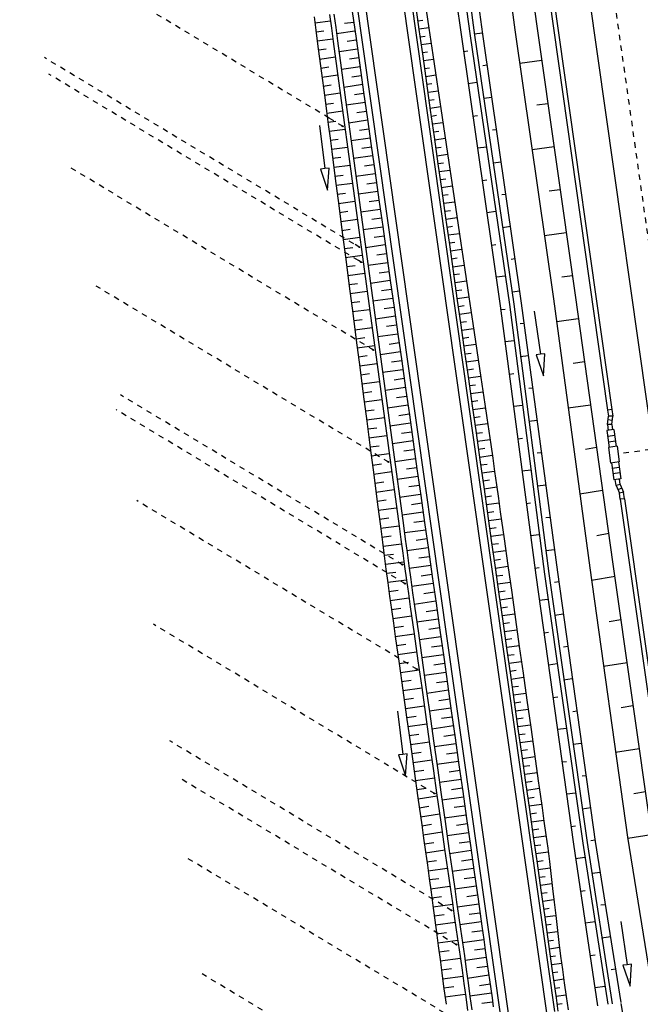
# Model space of a CAD drawing. Extents: x 446224 to 446791, y 446199 to 447379.
# Tile 11 of 113: x 446438 to 446495, y 446425 to 446515. Entities that reach past the tile are written whole.
import ezdxf

# ---------------------------------------------------------------- set-up
doc = ezdxf.new("R2010")
doc.units = 0
doc.header["$LTSCALE"] = 2
doc.header["$MEASUREMENT"] = 0
for name, pattern in [('ACAD_ISO03W100', [0.5, 0.25, -0.25]), ('ACAD_ISO10W100W', [0.5, 0.25, -0.25]), ('AUSGEZOGEN', [0]), ('STRICHLINIEX2', [0.5, 0.25, -0.25])]:
    doc.linetypes.add(name, pattern=pattern)
for name, color, linetype in [('DB-Anschluss_Dränageleitungen', 15, 'CONTINUOUS'), ('DB-Bahnachse', 7, 'CONTINUOUS'), ('DB-Böschungen', 15, 'CONTINUOUS'), ('DB-Gleisachse', 7, 'CONTINUOUS'), ('DB-GRABEN', 15, 'AUSGEZOGEN'), ('DB-Kabelanlagen', 15, 'CONTINUOUS'), ('DB-Vorhandene_Dränageleitungen', 15, 'CONTINUOUS'), ('DB-Weg', 15, 'CONTINUOUS'), ('DB-Wegboeschungen', 15, 'CONTINUOUS')]:
    doc.layers.add(name, color=color, linetype=linetype)

msp = doc.modelspace()

# ---------------------------------------------------------------- linework, layer by layer
at = {"layer": 'DB-Anschluss_Dränageleitungen', "linetype": 'ACAD_ISO03W100'}
for p, q in [((446467.442, 446505.66), (446466.142, 446506.443)), ((446468.955, 446494.544), (446468.417, 446494.868)), ((446469.144, 446493.153), (446468.839, 446493.337))]:
    msp.add_line(p, q, dxfattribs=at)
at = {"layer": 'DB-Anschluss_Dränageleitungen', "linetype": 'Continuous'}
for centre in [(446467.378, 446505.699), (446468.89, 446494.583), (446469.08, 446493.192), (446470.178, 446485.119), (446471.581, 446474.806), (446472.864, 446465.369), (446473.105, 446463.621), (446474.221, 446455.734), (446475.84, 446444.301), (446477.381, 446433.549), (446477.84, 446430.398)]:
    msp.add_ellipse(centre, major_axis=(-0.0643, 0.0387), ratio=0.5, start_param=3.141593, end_param=9.424778, dxfattribs=at)
at = {"layer": 'DB-Bahnachse', "linetype": 'ACAD_ISO10W100W'}
msp.add_line((446489.602, 446536.886), (446503.355, 446439.856), dxfattribs=at)
at = {"layer": 'DB-Böschungen', "linetype": 'Continuous'}
for p, q in [((446479.906, 446539.348), (446483.229, 446514.569)), ((446481.732, 446539.643), (446485.254, 446514.892)), ((446483.229, 446514.569), (446486.801, 446489.825)), ((446485.254, 446514.892), (446488.776, 446490.14)), ((446485.729, 446511.727), (446483.698, 446511.454)), ((446486.261, 446507.762), (446485.27, 446507.629)), ((446486.843, 446503.804), (446484.811, 446503.532)), ((446487.374, 446499.84), (446486.383, 446499.707)), ((446487.956, 446495.882), (446485.973, 446495.616)), ((446488.537, 446491.924), (446487.546, 446491.791)), ((446488.776, 446490.14), (446492.249, 446465.382)), ((446486.801, 446489.825), (446490.124, 446465.047)), ((446489.069, 446487.96), (446487.087, 446487.694)), ((446489.65, 446484.002), (446488.609, 446483.862)), ((446490.182, 446480.037), (446488.15, 446479.765)), ((446490.757, 446476.129), (446489.723, 446475.94)), ((446491.288, 446472.165), (446489.214, 446471.836)), ((446491.87, 446468.207), (446490.786, 446468.011)), ((446490.124, 446465.047), (446493.597, 446440.288)), ((446492.249, 446465.382), (446495.771, 446440.631)), ((446492.451, 446464.249), (446490.277, 446463.907)), ((446492.983, 446460.284), (446491.899, 446460.089)), ((446493.564, 446456.327), (446491.39, 446455.984)), ((446494.096, 446452.362), (446493.013, 446452.166)), ((446494.677, 446448.404), (446492.504, 446448.062)), ((446495.259, 446444.446), (446494.175, 446444.251)), ((446493.597, 446440.288), (446495.978, 446425.47)), ((446495.791, 446440.482), (446493.617, 446440.14))]:
    msp.add_line(p, q, dxfattribs=at)
at = {"layer": 'DB-Gleisachse', "linetype": 'Continuous'}
msp.add_line((446488.805, 446526.477), (446502.986, 446426.428), dxfattribs=at)
at = {"layer": 'DB-GRABEN', "linetype": 'Continuous'}
for p, q in [((446477.084, 446522.775), (446478.323, 446513.911)), ((446477.926, 446522.888), (446479.116, 446514.018)), ((446478.323, 446522.941), (446479.513, 446514.071)), ((446479.066, 446523.041), (446480.256, 446514.171)), ((446478.323, 446513.911), (446481.895, 446489.167)), ((446479.116, 446514.018), (446482.737, 446489.28)), ((446480.243, 446514.27), (446479.499, 446514.17)), ((446479.513, 446514.071), (446483.134, 446489.333)), ((446480.256, 446514.171), (446483.827, 446489.426)), ((446478.503, 446512.573), (446478.899, 446512.627)), ((446480.691, 446511.303), (446480.295, 446511.25)), ((446479.744, 446509.713), (446478.951, 446509.607)), ((446481.09, 446508.33), (446480.396, 446508.237)), ((446479.35, 446506.633), (446479.796, 446506.693)), ((446481.538, 446505.363), (446481.191, 446505.316)), ((446480.641, 446503.78), (446479.798, 446503.667)), ((446481.987, 446502.396), (446481.243, 446502.297)), ((446480.247, 446500.7), (446480.643, 446500.753)), ((446482.385, 446499.423), (446482.039, 446499.376)), ((446481.488, 446497.839), (446480.646, 446497.726)), ((446482.834, 446496.456), (446482.091, 446496.356)), ((446481.094, 446494.76), (446481.49, 446494.813)), ((446483.233, 446493.483), (446482.886, 446493.436)), ((446482.335, 446491.899), (446481.542, 446491.793)), ((446483.681, 446490.516), (446482.987, 446490.423)), ((446481.895, 446489.167), (446485.169, 446464.382)), ((446482.737, 446489.28), (446485.962, 446464.488)), ((446483.134, 446489.333), (446486.358, 446464.541)), ((446483.827, 446489.426), (446487.151, 446464.648)), ((446481.941, 446488.82), (446482.338, 446488.873)), ((446485.021, 446488.668), (446485.583, 446484.707)), ((446484.08, 446487.543), (446483.733, 446487.496)), ((446483.183, 446485.959), (446482.34, 446485.846)), ((446484.479, 446484.569), (446483.735, 446484.47)), ((446485.583, 446484.707), (446485.187, 446484.651)), ((446485.187, 446484.651), (446485.864, 446482.727)), ((446485.979, 446484.763), (446485.583, 446484.707)), ((446485.864, 446482.727), (446485.979, 446484.763)), ((446482.739, 446482.873), (446483.135, 446482.926)), ((446484.878, 446481.596), (446484.531, 446481.549)), ((446483.931, 446480.006), (446483.138, 446479.9)), ((446485.277, 446478.623), (446484.533, 446478.523)), ((446483.537, 446476.926), (446483.933, 446476.979)), ((446485.675, 446475.649), (446485.279, 446475.596)), ((446484.728, 446474.059), (446483.886, 446473.946)), ((446486.074, 446472.676), (446485.331, 446472.576)), ((446484.285, 446470.973), (446484.681, 446471.026)), ((446486.473, 446469.702), (446486.077, 446469.649)), ((446485.476, 446468.106), (446484.684, 446467.999)), ((446486.872, 446466.729), (446486.079, 446466.623)), ((446485.082, 446465.026), (446485.479, 446465.079)), ((446487.151, 446464.648), (446490.623, 446439.89)), ((446485.169, 446464.382), (446488.641, 446439.624)), ((446485.962, 446464.488), (446489.484, 446439.737)), ((446486.358, 446464.541), (446489.88, 446439.79)), ((446487.271, 446463.756), (446486.874, 446463.703)), ((446486.274, 446462.159), (446485.481, 446462.053)), ((446487.67, 446460.782), (446486.926, 446460.683)), ((446485.93, 446459.086), (446486.326, 446459.139)), ((446488.118, 446457.816), (446487.722, 446457.763)), ((446487.121, 446456.219), (446486.328, 446456.113)), ((446488.517, 446454.842), (446487.724, 446454.736)), ((446486.727, 446453.139), (446487.173, 446453.199)), ((446488.965, 446451.876), (446488.569, 446451.822)), ((446487.969, 446450.279), (446487.176, 446450.173)), ((446489.363, 446448.903), (446488.571, 446448.796)), ((446487.575, 446447.199), (446487.971, 446447.252)), ((446489.763, 446445.929), (446489.416, 446445.882)), ((446488.816, 446444.339), (446488.023, 446444.232)), ((446490.211, 446442.962), (446489.418, 446442.856)), ((446488.422, 446441.259), (446488.818, 446441.312)), ((446488.641, 446439.624), (446490.851, 446424.77)), ((446489.484, 446439.737), (446491.8, 446424.9)), ((446489.88, 446439.79), (446492.196, 446424.954)), ((446490.61, 446439.989), (446490.214, 446439.936)), ((446490.623, 446439.89), (446492.992, 446425.062)), ((446489.663, 446438.399), (446488.821, 446438.286)), ((446491.108, 446437.029), (446490.315, 446436.922)), ((446489.269, 446435.319), (446489.715, 446435.379)), ((446491.557, 446434.062), (446491.16, 446434.009)), ((446490.61, 446432.472), (446489.717, 446432.352)), ((446493.001, 446432.502), (446493.563, 446428.542)), ((446492.054, 446431.102), (446491.212, 446430.989)), ((446490.166, 446429.386), (446490.612, 446429.445)), ((446493.563, 446428.542), (446493.167, 446428.485)), ((446493.167, 446428.485), (446493.844, 446426.561)), ((446493.959, 446428.598), (446493.563, 446428.542)), ((446493.844, 446426.561), (446493.959, 446428.598)), ((446492.503, 446428.135), (446492.106, 446428.082)), ((446491.506, 446426.538), (446490.614, 446426.419)), ((446499.282, 446385.534), (446493.03, 446424.985))]:
    msp.add_line(p, q, dxfattribs=at)
at = {"layer": 'DB-Kabelanlagen', "linetype": 'Continuous'}
for p, q in [((446485.191, 446525.965), (446491.767, 446479.573)), ((446485.587, 446526.021), (446492.163, 446479.63)), ((446492.158, 446479.629), (446491.762, 446479.573)), ((446491.762, 446479.573), (446491.84, 446479.021)), ((446492.158, 446479.629), (446492.243, 446479.026)), ((446491.747, 446478.254), (446491.84, 446479.021)), ((446492.15, 446478.258), (446491.747, 446478.254)), ((446491.747, 446478.254), (446491.825, 446477.703)), ((446492.194, 446478.616), (446491.797, 446478.664)), ((446492.243, 446479.026), (446491.84, 446479.021)), ((446492.15, 446478.258), (446492.243, 446479.026)), ((446492.15, 446478.258), (446492.221, 446477.759)), ((446492.345, 446477.777), (446491.701, 446477.686)), ((446491.701, 446477.686), (446491.92, 446476.141)), ((446492.345, 446477.777), (446492.564, 446476.232)), ((446492.423, 446477.222), (446491.78, 446477.131)), ((446492.494, 446476.727), (446491.85, 446476.636)), ((446492.638, 446476.243), (446491.846, 446476.13)), ((446491.846, 446476.13), (446492.05, 446474.695)), ((446492.638, 446476.243), (446492.842, 446474.807)), ((446492.842, 446474.807), (446492.05, 446474.695)), ((446492.124, 446474.705), (446492.343, 446473.161)), ((446492.767, 446474.797), (446492.986, 446473.252)), ((446492.838, 446474.302), (446492.194, 446474.21)), ((446492.908, 446473.807), (446492.264, 446473.715)), ((446492.986, 446473.252), (446492.343, 446473.161)), ((446492.545, 446472.627), (446492.467, 446473.178)), ((446492.934, 446472.735), (446492.863, 446473.235)), ((446492.934, 446472.735), (446492.545, 446472.627)), ((446492.545, 446472.627), (446492.848, 446471.916)), ((446493.075, 446472.404), (446492.707, 446472.247)), ((446493.236, 446472.024), (446492.848, 446471.916)), ((446492.926, 446471.366), (446492.848, 446471.916)), ((446492.934, 446472.735), (446493.236, 446472.024)), ((446493.322, 446471.422), (446493.236, 446472.024)), ((446493.321, 446471.422), (446492.925, 446471.366)), ((446492.93, 446471.367), (446499.372, 446425.916)), ((446493.326, 446471.423), (446499.768, 446425.972))]:
    msp.add_line(p, q, dxfattribs=at)
at = {"layer": 'DB-Kabelanlagen', "linetype": 'STRICHLINIEX2'}
msp.add_line((446503.635, 446477.07), (446492.729, 446475.524), dxfattribs=at)
at = {"layer": 'DB-Vorhandene_Dränageleitungen', "linetype": 'ACAD_ISO03W100'}
for p, q in [((446466.142, 446506.443), (446437.666, 446523.586)), ((446468.417, 446494.868), (446439.941, 446512.011)), ((446468.839, 446493.337), (446440.363, 446510.48)), ((446470.242, 446485.08), (446442.049, 446502.053)), ((446471.646, 446474.767), (446444.698, 446490.99)), ((446472.929, 446465.331), (446446.935, 446480.979)), ((446473.169, 446463.583), (446446.531, 446479.619)), ((446474.285, 446455.695), (446448.432, 446471.259)), ((446475.904, 446444.263), (446449.974, 446459.873)), ((446477.446, 446433.511), (446451.472, 446449.147)), ((446477.904, 446430.359), (446452.597, 446445.594)), ((446478.455, 446423.079), (446452.97, 446438.421)), ((446465.151, 446421.264), (446454.468, 446427.695))]:
    msp.add_line(p, q, dxfattribs=at)
at = {"layer": 'DB-Weg', "linetype": 'Continuous'}
for p, q in [((446453.485, 446624.242), (446481.933, 446423.553)), ((446454.222, 446624.388), (446482.676, 446423.655)), ((446467.4, 446561.701), (446486.887, 446424.229)), ((446466.675, 446561.472), (446486.144, 446424.128))]:
    msp.add_line(p, q, dxfattribs=at)
at = {"layer": 'DB-Wegboeschungen', "linetype": 'Continuous'}
for p, q in [((446474.951, 446517.202), (446475.318, 446514.729)), ((446474.43, 446514.603), (446474.079, 446517.078)), ((446464.755, 446515.757), (446464.918, 446514.517)), ((446464.829, 446515.198), (446466.267, 446515.391)), ((446466.19, 446515.96), (446466.357, 446514.721)), ((446466.586, 446516.016), (446466.753, 446514.778)), ((446468.264, 446516.254), (446468.615, 446513.779)), ((446474.313, 446515.387), (446474.757, 446515.45)), ((446464.918, 446514.517), (446465.082, 446513.278)), ((446464.938, 446514.368), (446465.658, 446514.465)), ((446466.357, 446514.721), (446466.525, 446513.483)), ((446466.753, 446514.778), (446466.921, 446513.539)), ((446468.406, 446515.25), (446467.564, 446515.132)), ((446474.416, 446514.657), (446475.31, 446514.784)), ((446474.781, 446512.128), (446474.43, 446514.603)), ((446475.318, 446514.729), (446475.685, 446512.256)), ((446465.047, 446513.538), (446466.491, 446513.732)), ((446468.522, 446514.434), (446466.833, 446514.191)), ((446468.638, 446513.611), (446467.791, 446513.493)), ((446468.615, 446513.779), (446468.965, 446511.304)), ((446474.52, 446513.927), (446474.969, 446513.991)), ((446465.082, 446513.278), (446465.408, 446510.799)), ((446465.157, 446512.708), (446465.88, 446512.805)), ((446466.525, 446513.483), (446466.86, 446511.005)), ((446466.921, 446513.539), (446467.256, 446511.061)), ((446468.754, 446512.795), (446467.054, 446512.551)), ((446474.623, 446513.198), (446475.526, 446513.326)), ((446465.266, 446511.878), (446466.715, 446512.073)), ((446468.871, 446511.972), (446468.018, 446511.853)), ((446474.726, 446512.468), (446475.181, 446512.533)), ((446475.132, 446509.653), (446474.781, 446512.128)), ((446474.83, 446511.738), (446475.743, 446511.868)), ((446475.685, 446512.256), (446476.053, 446509.783)), ((446465.375, 446511.048), (446466.102, 446511.146)), ((446466.86, 446511.005), (446467.195, 446508.528)), ((446467.256, 446511.061), (446467.591, 446508.584)), ((446468.986, 446511.156), (446467.276, 446510.91)), ((446468.965, 446511.304), (446469.316, 446508.828)), ((446474.933, 446511.009), (446475.392, 446511.074)), ((446465.408, 446510.799), (446465.735, 446508.321)), ((446465.485, 446510.218), (446466.94, 446510.413)), ((446469.103, 446510.333), (446468.245, 446510.213)), ((446475.037, 446510.279), (446475.959, 446510.41)), ((446465.594, 446509.388), (446466.323, 446509.486)), ((446469.219, 446509.517), (446467.498, 446509.27)), ((446475.482, 446507.177), (446475.132, 446509.653)), ((446475.14, 446509.55), (446475.604, 446509.615)), ((446476.053, 446509.783), (446476.42, 446507.31)), ((446465.703, 446508.558), (446467.164, 446508.754)), ((446465.735, 446508.321), (446465.898, 446507.081)), ((446467.195, 446508.528), (446467.53, 446506.05)), ((446467.591, 446508.584), (446467.926, 446506.106)), ((446469.335, 446508.694), (446468.472, 446508.573)), ((446469.316, 446508.828), (446469.667, 446506.353)), ((446475.244, 446508.82), (446476.176, 446508.952)), ((446475.347, 446508.09), (446475.816, 446508.157)), ((446465.813, 446507.728), (446466.544, 446507.826)), ((446469.451, 446507.878), (446467.72, 446507.629)), ((446475.45, 446507.361), (446476.393, 446507.494)), ((446476.42, 446507.31), (446476.787, 446504.837)), ((446465.898, 446507.081), (446466.061, 446505.842)), ((446465.922, 446506.898), (446467.388, 446507.095)), ((446469.568, 446507.055), (446468.699, 446506.934)), ((446469.667, 446506.353), (446470.018, 446503.878)), ((446475.833, 446504.702), (446475.482, 446507.177)), ((446475.554, 446506.631), (446476.027, 446506.698)), ((446465.255, 446505.765), (446465.748, 446501.796)), ((446466.031, 446506.068), (446466.766, 446506.166)), ((446466.061, 446505.842), (446466.222, 446504.602)), ((446466.14, 446505.238), (446467.613, 446505.435)), ((446467.53, 446506.05), (446467.867, 446503.573)), ((446467.926, 446506.106), (446468.263, 446503.629)), ((446469.683, 446506.239), (446467.942, 446505.989)), ((446469.8, 446505.416), (446468.926, 446505.294)), ((446475.657, 446505.901), (446476.609, 446506.036)), ((446466.222, 446504.602), (446466.383, 446503.363)), ((446466.247, 446504.407), (446466.987, 446504.507)), ((446469.916, 446504.6), (446468.165, 446504.348)), ((446475.761, 446505.172), (446476.239, 446505.24)), ((446476.184, 446502.227), (446475.833, 446504.702)), ((446475.864, 446504.442), (446476.826, 446504.579)), ((446476.787, 446504.837), (446477.154, 446502.364)), ((446466.355, 446503.577), (446467.839, 446503.776)), ((446468.263, 446503.629), (446468.6, 446501.152)), ((446470.032, 446503.777), (446469.154, 446503.654)), ((446470.018, 446503.878), (446470.369, 446501.403)), ((446475.968, 446503.712), (446476.451, 446503.781)), ((446466.383, 446503.363), (446466.705, 446500.883)), ((446466.463, 446502.747), (446467.207, 446502.847)), ((446467.867, 446503.573), (446468.204, 446501.096)), ((446470.148, 446502.961), (446468.388, 446502.708)), ((446476.071, 446502.983), (446477.042, 446503.121)), ((446465.748, 446501.796), (446465.351, 446501.747)), ((446466.145, 446501.845), (446465.748, 446501.796)), ((446465.994, 446499.811), (446466.145, 446501.845)), ((446466.571, 446501.917), (446468.065, 446502.117)), ((446470.265, 446502.138), (446469.382, 446502.015)), ((446476.174, 446502.253), (446476.662, 446502.322)), ((446476.535, 446499.752), (446476.184, 446502.227)), ((446477.154, 446502.364), (446477.522, 446499.892)), ((446465.351, 446501.747), (446465.994, 446499.811)), ((446466.678, 446501.086), (446467.428, 446501.187)), ((446466.705, 446500.883), (446467.027, 446498.404)), ((446468.204, 446501.096), (446468.541, 446498.619)), ((446468.6, 446501.152), (446468.937, 446498.675)), ((446470.38, 446501.322), (446468.612, 446501.068)), ((446470.369, 446501.403), (446470.72, 446498.927)), ((446476.278, 446501.523), (446477.259, 446501.663)), ((446466.786, 446500.256), (446468.291, 446500.458)), ((446470.497, 446500.499), (446469.61, 446500.375)), ((446476.381, 446500.794), (446476.874, 446500.864)), ((446476.485, 446500.064), (446477.475, 446500.205)), ((446466.894, 446499.426), (446467.649, 446499.527)), ((446470.613, 446499.683), (446468.835, 446499.427)), ((446476.886, 446497.276), (446476.535, 446499.752)), ((446476.588, 446499.334), (446477.086, 446499.405)), ((446477.522, 446499.892), (446477.889, 446497.419)), ((446467.002, 446498.596), (446468.517, 446498.799)), ((446467.027, 446498.404), (446467.349, 446495.925)), ((446468.541, 446498.619), (446468.878, 446496.141)), ((446468.937, 446498.675), (446469.274, 446496.197)), ((446470.729, 446498.86), (446469.838, 446498.735)), ((446470.72, 446498.927), (446471.071, 446496.452)), ((446476.692, 446498.605), (446477.692, 446498.747)), ((446467.11, 446497.765), (446467.87, 446497.867)), ((446470.845, 446498.044), (446469.058, 446497.787)), ((446476.795, 446497.875), (446477.298, 446497.946)), ((446477.237, 446494.801), (446476.886, 446497.276)), ((446476.898, 446497.145), (446477.908, 446497.289)), ((446477.889, 446497.419), (446478.256, 446494.946)), ((446467.218, 446496.935), (446468.742, 446497.14)), ((446471.077, 446496.405), (446469.281, 446496.147)), ((446470.962, 446497.221), (446470.065, 446497.096)), ((446471.071, 446496.452), (446471.422, 446493.977)), ((446477.002, 446496.416), (446477.509, 446496.488)), ((446467.325, 446496.105), (446468.09, 446496.208)), ((446467.349, 446495.925), (446467.671, 446493.445)), ((446467.433, 446495.275), (446468.968, 446495.481)), ((446468.878, 446496.141), (446469.215, 446493.664)), ((446469.274, 446496.197), (446469.611, 446493.72)), ((446471.194, 446495.582), (446470.293, 446495.456)), ((446477.105, 446495.686), (446478.125, 446495.831)), ((446467.541, 446494.445), (446468.311, 446494.548)), ((446471.31, 446494.766), (446469.504, 446494.506)), ((446477.209, 446494.956), (446477.721, 446495.029)), ((446477.584, 446492.354), (446477.237, 446494.801)), ((446478.256, 446494.946), (446478.624, 446492.473)), ((446467.649, 446493.614), (446469.194, 446493.822)), ((446469.215, 446493.664), (446469.552, 446491.187)), ((446469.611, 446493.72), (446469.948, 446491.243)), ((446471.426, 446493.943), (446470.521, 446493.816)), ((446471.422, 446493.977), (446471.772, 446491.502)), ((446477.312, 446494.227), (446478.341, 446494.373)), ((446467.671, 446493.445), (446467.993, 446490.966)), ((446467.757, 446492.784), (446468.532, 446492.888)), ((446471.542, 446493.127), (446469.727, 446492.866)), ((446477.416, 446493.497), (446477.933, 446493.57)), ((446477.519, 446492.767), (446478.558, 446492.915)), ((446467.865, 446491.954), (446469.419, 446492.162)), ((446471.659, 446492.304), (446470.749, 446492.176)), ((446477.935, 446489.878), (446477.584, 446492.354)), ((446477.622, 446492.038), (446478.144, 446492.112)), ((446478.624, 446492.473), (446478.991, 446490)), ((446467.972, 446491.124), (446468.752, 446491.228)), ((446467.993, 446490.966), (446468.315, 446488.487)), ((446469.552, 446491.187), (446469.889, 446488.71)), ((446469.948, 446491.243), (446470.285, 446488.766)), ((446471.774, 446491.488), (446469.951, 446491.226)), ((446471.772, 446491.502), (446472.123, 446489.026)), ((446477.726, 446491.308), (446478.774, 446491.457)), ((446468.08, 446490.293), (446469.645, 446490.503)), ((446471.891, 446490.665), (446470.976, 446490.537)), ((446477.829, 446490.578), (446478.356, 446490.653)), ((446468.188, 446489.463), (446468.973, 446489.568)), ((446472.007, 446489.849), (446470.174, 446489.586)), ((446477.933, 446489.849), (446478.991, 446489.999)), ((446478.289, 446487.375), (446477.935, 446489.878)), ((446478.036, 446489.119), (446478.568, 446489.195)), ((446478.991, 446490), (446479.358, 446487.527)), ((446468.296, 446488.633), (446469.871, 446488.844)), ((446468.315, 446488.487), (446468.637, 446486.007)), ((446469.889, 446488.71), (446470.226, 446486.233)), ((446470.285, 446488.766), (446470.622, 446486.289)), ((446472.239, 446488.209), (446470.397, 446487.945)), ((446472.123, 446489.026), (446471.204, 446488.897)), ((446472.123, 446489.026), (446472.474, 446486.551)), ((446478.14, 446488.389), (446479.207, 446488.541)), ((446468.404, 446487.803), (446469.194, 446487.909)), ((446472.356, 446487.387), (446471.432, 446487.258)), ((446478.243, 446487.66), (446478.779, 446487.736)), ((446478.64, 446484.9), (446478.289, 446487.375)), ((446479.358, 446487.527), (446479.725, 446485.054)), ((446468.512, 446486.972), (446470.097, 446487.185)), ((446472.471, 446486.57), (446470.62, 446486.305)), ((446472.474, 446486.551), (446472.825, 446484.076)), ((446478.346, 446486.93), (446479.424, 446487.083)), ((446468.619, 446486.142), (446469.414, 446486.249)), ((446468.637, 446486.007), (446468.959, 446483.528)), ((446468.727, 446485.312), (446470.322, 446485.526)), ((446470.226, 446486.233), (446470.563, 446483.755)), ((446470.622, 446486.289), (446470.959, 446483.811)), ((446472.588, 446485.748), (446471.66, 446485.618)), ((446478.45, 446486.2), (446478.991, 446486.277)), ((446478.553, 446485.471), (446479.641, 446485.625)), ((446468.835, 446484.482), (446469.635, 446484.589)), ((446472.704, 446484.931), (446470.843, 446484.665)), ((446478.987, 446482.452), (446478.64, 446484.9)), ((446478.657, 446484.741), (446479.203, 446484.819)), ((446479.725, 446485.054), (446480.093, 446482.581)), ((446468.943, 446483.651), (446470.548, 446483.867)), ((446470.563, 446483.755), (446470.9, 446481.278)), ((446470.959, 446483.811), (446471.296, 446481.334)), ((446472.82, 446484.109), (446471.887, 446483.978)), ((446472.825, 446484.076), (446473.176, 446481.601)), ((446478.76, 446484.011), (446479.857, 446484.167)), ((446468.959, 446483.528), (446469.281, 446481.048)), ((446469.051, 446482.821), (446469.856, 446482.929)), ((446472.936, 446483.292), (446471.066, 446483.024)), ((446478.864, 446483.282), (446479.415, 446483.36)), ((446469.158, 446481.991), (446470.774, 446482.208)), ((446473.053, 446482.47), (446472.115, 446482.338)), ((446478.967, 446482.552), (446480.074, 446482.709)), ((446479.338, 446479.977), (446478.987, 446482.452)), ((446479.07, 446481.822), (446479.626, 446481.901)), ((446480.093, 446482.581), (446480.46, 446480.108)), ((446469.266, 446481.161), (446470.077, 446481.269)), ((446469.281, 446481.048), (446469.603, 446478.569)), ((446470.9, 446481.278), (446471.237, 446478.801)), ((446473.168, 446481.653), (446471.29, 446481.384)), ((446471.296, 446481.334), (446471.633, 446478.857)), ((446473.176, 446481.601), (446473.527, 446479.125)), ((446479.174, 446481.093), (446480.29, 446481.251)), ((446469.374, 446480.33), (446471, 446480.549)), ((446473.285, 446480.831), (446472.343, 446480.699)), ((446479.277, 446480.363), (446479.838, 446480.443)), ((446480.46, 446480.108), (446480.644, 446478.872)), ((446469.482, 446479.5), (446470.297, 446479.61)), ((446473.401, 446480.014), (446471.513, 446479.744)), ((446473.517, 446479.192), (446472.571, 446479.059)), ((446479.693, 446477.474), (446479.338, 446479.977)), ((446479.381, 446479.633), (446480.507, 446479.793)), ((446469.59, 446478.67), (446471.225, 446478.889)), ((446469.603, 446478.569), (446469.925, 446476.09)), ((446471.237, 446478.801), (446471.575, 446476.324)), ((446471.633, 446478.857), (446471.971, 446476.38)), ((446473.633, 446478.375), (446471.736, 446478.103)), ((446473.527, 446479.125), (446473.878, 446476.65)), ((446479.484, 446478.904), (446480.05, 446478.984)), ((446479.588, 446478.174), (446480.723, 446478.336)), ((446480.644, 446478.872), (446480.827, 446477.635)), ((446469.698, 446477.84), (446470.518, 446477.95)), ((446473.75, 446477.553), (446472.798, 446477.419)), ((446479.691, 446477.445), (446480.261, 446477.526)), ((446480.044, 446474.999), (446479.693, 446477.474)), ((446480.827, 446477.635), (446481.011, 446476.399)), ((446469.806, 446477.01), (446471.451, 446477.23)), ((446473.865, 446476.736), (446471.959, 446476.463)), ((446473.878, 446476.65), (446474.228, 446474.175)), ((446479.794, 446476.715), (446480.94, 446476.878)), ((446469.913, 446476.179), (446470.739, 446476.29)), ((446469.925, 446476.09), (446470.247, 446473.61)), ((446470.021, 446475.349), (446471.677, 446475.571)), ((446471.575, 446476.324), (446471.912, 446473.846)), ((446471.971, 446476.38), (446472.308, 446473.903)), ((446473.982, 446475.914), (446473.026, 446475.78)), ((446479.898, 446475.985), (446480.473, 446476.067)), ((446481.011, 446476.399), (446481.193, 446475.162)), ((446470.129, 446474.519), (446470.959, 446474.63)), ((446474.098, 446475.097), (446472.182, 446474.823)), ((446480.001, 446475.256), (446481.155, 446475.419)), ((446480.395, 446472.524), (446480.044, 446474.999)), ((446480.105, 446474.526), (446480.683, 446474.608)), ((446481.193, 446475.162), (446481.369, 446473.924)), ((446470.237, 446473.689), (446471.903, 446473.912)), ((446471.912, 446473.846), (446472.249, 446471.369)), ((446472.308, 446473.903), (446472.645, 446471.425)), ((446474.214, 446474.275), (446473.254, 446474.14)), ((446474.228, 446474.175), (446474.579, 446471.7)), ((446480.208, 446473.796), (446481.364, 446473.96)), ((446481.369, 446473.924), (446481.542, 446472.687)), ((446470.247, 446473.61), (446470.569, 446471.131)), ((446470.345, 446472.858), (446471.18, 446472.97)), ((446474.33, 446473.458), (446472.406, 446473.182)), ((446480.312, 446473.067), (446480.889, 446473.149)), ((446470.453, 446472.028), (446472.128, 446472.253)), ((446474.447, 446472.636), (446473.482, 446472.5)), ((446480.745, 446470.049), (446480.395, 446472.524)), ((446480.415, 446472.337), (446481.568, 446472.501)), ((446481.542, 446472.687), (446481.717, 446471.449)), ((446470.56, 446471.198), (446471.401, 446471.311)), ((446470.569, 446471.131), (446470.891, 446468.652)), ((446472.249, 446471.369), (446472.586, 446468.892)), ((446474.562, 446471.819), (446472.629, 446471.542)), ((446472.645, 446471.425), (446472.982, 446468.948)), ((446474.679, 446470.997), (446473.709, 446470.861)), ((446474.579, 446471.7), (446474.93, 446469.224)), ((446480.518, 446471.607), (446481.095, 446471.689)), ((446480.622, 446470.878), (446481.774, 446471.041)), ((446481.717, 446471.449), (446481.892, 446470.211)), ((446470.668, 446470.368), (446472.354, 446470.594)), ((446474.795, 446470.18), (446472.852, 446469.902)), ((446480.725, 446470.148), (446481.302, 446470.23)), ((446481.892, 446470.211), (446482.242, 446467.736)), ((446470.776, 446469.537), (446471.621, 446469.651)), ((446474.911, 446469.358), (446473.937, 446469.221)), ((446474.93, 446469.224), (446475.281, 446466.749)), ((446481.096, 446467.573), (446480.745, 446470.049)), ((446480.829, 446469.418), (446481.981, 446469.582)), ((446470.884, 446468.707), (446472.58, 446468.935)), ((446470.891, 446468.652), (446471.052, 446467.412)), ((446472.586, 446468.892), (446472.754, 446467.653)), ((446472.982, 446468.948), (446473.15, 446467.71)), ((446475.028, 446468.538), (446473.075, 446468.264)), ((446480.932, 446468.689), (446481.508, 446468.77)), ((446470.992, 446467.877), (446471.842, 446467.991)), ((446471.052, 446467.412), (446471.213, 446466.172)), ((446472.754, 446467.653), (446472.923, 446466.415)), ((446473.15, 446467.71), (446473.319, 446466.471)), ((446475.144, 446467.719), (446474.165, 446467.581)), ((446481.036, 446467.959), (446482.187, 446468.123)), ((446481.447, 446465.098), (446481.096, 446467.573)), ((446482.242, 446467.736), (446482.591, 446465.26)), ((446471.1, 446467.047), (446472.806, 446467.276)), ((446475.26, 446466.899), (446473.298, 446466.624)), ((446473.319, 446466.471), (446473.486, 446465.232)), ((446475.281, 446466.749), (446475.632, 446464.274)), ((446481.139, 446467.229), (446481.715, 446467.311)), ((446481.242, 446466.5), (446482.393, 446466.663)), ((446471.207, 446466.219), (446472.063, 446466.331)), ((446471.213, 446466.172), (446471.372, 446464.933)), ((446471.314, 446465.389), (446473.031, 446465.613)), ((446472.923, 446466.415), (446473.09, 446465.176)), ((446475.376, 446466.083), (446474.392, 446465.942)), ((446481.346, 446465.77), (446481.921, 446465.852)), ((446471.372, 446464.933), (446471.535, 446463.693)), ((446471.421, 446464.559), (446472.282, 446464.671)), ((446473.09, 446465.176), (446473.26, 446463.938)), ((446473.486, 446465.232), (446473.656, 446463.994)), ((446475.492, 446465.26), (446473.52, 446464.984)), ((446481.798, 446462.623), (446481.447, 446465.098)), ((446481.449, 446465.04), (446482.599, 446465.204)), ((446482.591, 446465.26), (446482.941, 446462.785)), ((446471.531, 446463.726), (446473.257, 446463.957)), ((446473.26, 446463.938), (446473.433, 446462.7)), ((446473.656, 446463.994), (446473.829, 446462.756)), ((446475.608, 446464.444), (446474.62, 446464.302)), ((446475.632, 446464.274), (446475.983, 446461.799)), ((446481.553, 446464.311), (446482.128, 446464.392)), ((446481.656, 446463.581), (446482.805, 446463.744)), ((446471.535, 446463.693), (446471.705, 446462.455)), ((446471.644, 446462.893), (446472.508, 446463.012)), ((446475.724, 446463.624), (446473.747, 446463.341)), ((446481.76, 446462.851), (446482.334, 446462.933)), ((446471.705, 446462.455), (446471.88, 446461.217)), ((446471.761, 446462.061), (446473.489, 446462.305)), ((446473.433, 446462.7), (446473.608, 446461.462)), ((446473.829, 446462.756), (446474.004, 446461.518)), ((446475.956, 446461.988), (446473.979, 446461.698)), ((446475.84, 446462.808), (446474.851, 446462.663)), ((446482.149, 446460.148), (446481.798, 446462.623)), ((446481.863, 446462.122), (446483.012, 446462.285)), ((446482.941, 446462.785), (446483.291, 446460.309)), ((446471.879, 446461.229), (446472.742, 446461.354)), ((446471.88, 446461.217), (446472.055, 446459.979)), ((446473.608, 446461.462), (446473.959, 446458.987)), ((446474.004, 446461.518), (446474.355, 446459.043)), ((446476.072, 446461.169), (446475.083, 446461.024)), ((446475.983, 446461.799), (446476.334, 446459.323)), ((446481.967, 446461.392), (446482.541, 446461.474)), ((446471.996, 446460.4), (446473.723, 446460.651)), ((446476.188, 446460.349), (446474.211, 446460.059)), ((446482.07, 446460.662), (446483.218, 446460.825)), ((446482.5, 446457.672), (446482.149, 446460.148)), ((446483.291, 446460.309), (446483.64, 446457.834)), ((446472.055, 446459.979), (446472.23, 446458.742)), ((446472.113, 446459.571), (446472.977, 446459.696)), ((446476.304, 446459.529), (446475.316, 446459.384)), ((446476.334, 446459.323), (446476.685, 446456.848)), ((446482.173, 446459.933), (446482.747, 446460.014)), ((446482.277, 446459.203), (446483.424, 446459.366)), ((446472.23, 446458.742), (446473.958, 446458.993)), ((446472.23, 446458.742), (446472.579, 446456.266)), ((446473.959, 446458.987), (446474.309, 446456.511)), ((446474.355, 446459.043), (446474.705, 446456.567)), ((446476.421, 446458.707), (446474.443, 446458.423)), ((446482.38, 446458.473), (446482.954, 446458.555)), ((446472.347, 446457.913), (446473.211, 446458.038)), ((446476.538, 446457.884), (446475.548, 446457.745)), ((446482.484, 446457.744), (446483.63, 446457.907)), ((446482.851, 446455.197), (446482.5, 446457.672)), ((446483.64, 446457.834), (446483.99, 446455.359)), ((446472.464, 446457.084), (446474.193, 446457.335)), ((446474.309, 446456.511), (446474.66, 446454.036)), ((446476.654, 446457.065), (446474.674, 446456.787)), ((446474.705, 446456.567), (446475.056, 446454.092)), ((446476.685, 446456.848), (446477.035, 446454.373)), ((446482.587, 446457.014), (446483.16, 446457.095)), ((446472.579, 446456.266), (446472.929, 446453.791)), ((446472.581, 446456.255), (446473.446, 446456.38)), ((446472.698, 446455.426), (446474.428, 446455.677)), ((446476.77, 446456.245), (446475.78, 446456.106)), ((446482.69, 446456.284), (446483.836, 446456.447)), ((446482.794, 446455.555), (446483.367, 446455.636)), ((446472.815, 446454.597), (446473.68, 446454.723)), ((446476.886, 446455.429), (446474.907, 446455.145)), ((446483.202, 446452.722), (446482.851, 446455.197)), ((446482.897, 446454.825), (446484.042, 446454.988)), ((446483.99, 446455.359), (446484.34, 446452.883)), ((446472.929, 446453.791), (446473.277, 446451.315)), ((446472.932, 446453.768), (446474.662, 446454.019)), ((446474.66, 446454.036), (446475.011, 446451.561)), ((446475.056, 446454.092), (446475.407, 446451.617)), ((446477.118, 446453.79), (446475.139, 446453.506)), ((446477.002, 446454.606), (446476.012, 446454.467)), ((446477.035, 446454.373), (446477.386, 446451.898)), ((446483.001, 446454.095), (446483.573, 446454.177)), ((446473.049, 446452.939), (446473.914, 446453.065)), ((446477.235, 446452.967), (446476.245, 446452.828)), ((446483.104, 446453.366), (446484.248, 446453.528)), ((446484.34, 446452.883), (446484.689, 446450.408)), ((446473.166, 446452.11), (446474.897, 446452.361)), ((446477.35, 446452.151), (446475.371, 446451.867)), ((446483.552, 446450.247), (446483.202, 446452.722)), ((446483.208, 446452.636), (446483.78, 446452.717)), ((446483.311, 446451.906), (446484.455, 446452.069)), ((446472.442, 446451.86), (446472.935, 446447.89)), ((446473.277, 446451.315), (446473.624, 446448.839)), ((446473.282, 446451.281), (446474.148, 446451.407)), ((446475.011, 446451.561), (446475.361, 446449.085)), ((446475.407, 446451.617), (446475.757, 446449.142)), ((446477.467, 446451.328), (446476.477, 446451.189)), ((446477.386, 446451.898), (446477.737, 446449.422)), ((446483.415, 446451.177), (446483.986, 446451.258)), ((446473.398, 446450.452), (446475.132, 446450.703)), ((446477.583, 446450.512), (446475.603, 446450.228)), ((446483.518, 446450.447), (446484.661, 446450.61)), ((446483.903, 446447.771), (446483.552, 446450.247)), ((446484.689, 446450.408), (446485.039, 446447.932)), ((446473.514, 446449.623), (446474.382, 446449.749)), ((446477.699, 446449.689), (446476.709, 446449.55)), ((446477.737, 446449.422), (446478.088, 446446.947)), ((446483.621, 446449.717), (446484.193, 446449.799)), ((446473.624, 446448.839), (446473.97, 446446.363)), ((446473.63, 446448.794), (446475.367, 446449.045)), ((446475.361, 446449.085), (446475.712, 446446.61)), ((446475.757, 446449.142), (446476.108, 446446.666)), ((446477.815, 446448.873), (446475.836, 446448.589)), ((446483.725, 446448.988), (446484.867, 446449.15)), ((446483.828, 446448.258), (446484.399, 446448.339)), ((446472.935, 446447.89), (446472.538, 446447.841)), ((446472.538, 446447.841), (446473.181, 446445.906)), ((446473.332, 446447.94), (446472.935, 446447.89)), ((446473.181, 446445.906), (446473.332, 446447.94)), ((446473.746, 446447.964), (446474.615, 446448.09)), ((446477.932, 446448.05), (446476.941, 446447.911)), ((446484.254, 446445.296), (446483.903, 446447.771)), ((446483.932, 446447.528), (446485.073, 446447.691)), ((446485.039, 446447.932), (446485.389, 446445.457)), ((446473.862, 446447.135), (446475.602, 446447.388)), ((446475.712, 446446.61), (446476.063, 446444.135)), ((446478.047, 446447.234), (446476.068, 446446.95)), ((446476.108, 446446.666), (446476.459, 446444.191)), ((446478.088, 446446.947), (446478.439, 446444.472)), ((446484.035, 446446.799), (446484.606, 446446.88)), ((446473.97, 446446.363), (446474.317, 446443.887)), ((446473.978, 446446.306), (446474.849, 446446.432)), ((446474.094, 446445.477), (446475.837, 446445.73)), ((446478.164, 446446.411), (446477.174, 446446.272)), ((446484.139, 446446.069), (446485.279, 446446.231)), ((446474.21, 446444.648), (446475.082, 446444.774)), ((446478.28, 446445.595), (446476.3, 446445.311)), ((446478.396, 446444.772), (446477.406, 446444.633)), ((446484.242, 446445.34), (446484.812, 446445.421)), ((446484.605, 446442.821), (446484.254, 446445.296)), ((446484.345, 446444.61), (446485.485, 446444.772)), ((446485.389, 446445.457), (446485.563, 446444.219)), ((446474.317, 446443.887), (446474.663, 446441.412)), ((446474.326, 446443.819), (446476.071, 446444.072)), ((446476.063, 446444.135), (446476.413, 446441.66)), ((446476.459, 446444.191), (446476.809, 446441.716)), ((446478.512, 446443.955), (446476.532, 446443.672)), ((446478.439, 446444.472), (446478.79, 446441.996)), ((446484.449, 446443.88), (446485.018, 446443.961)), ((446485.563, 446444.219), (446485.738, 446442.981)), ((446474.442, 446442.99), (446475.316, 446443.116)), ((446478.629, 446443.133), (446477.638, 446442.994)), ((446484.552, 446443.151), (446485.691, 446443.312)), ((446485.738, 446442.981), (446485.914, 446441.744)), ((446474.558, 446442.16), (446476.306, 446442.414)), ((446478.744, 446442.316), (446476.764, 446442.033)), ((446478.79, 446441.996), (446479.141, 446439.521)), ((446484.956, 446440.346), (446484.605, 446442.821)), ((446484.656, 446442.421), (446485.225, 446442.502)), ((446474.663, 446441.412), (446474.836, 446440.174)), ((446474.674, 446441.331), (446475.549, 446441.458)), ((446476.413, 446441.66), (446476.764, 446439.184)), ((446476.809, 446441.716), (446477.16, 446439.24)), ((446478.861, 446441.494), (446477.871, 446441.355)), ((446484.759, 446441.691), (446485.899, 446441.853)), ((446485.914, 446441.744), (446486.088, 446440.506)), ((446474.79, 446440.502), (446476.541, 446440.756)), ((446478.977, 446440.677), (446476.997, 446440.394)), ((446484.863, 446440.962), (446485.432, 446441.043)), ((446485.307, 446437.87), (446484.956, 446440.346)), ((446484.966, 446440.232), (446486.103, 446440.394)), ((446486.088, 446440.506), (446486.254, 446439.267)), ((446474.836, 446440.174), (446475.01, 446438.936)), ((446474.906, 446439.673), (446475.782, 446439.8)), ((446479.093, 446439.855), (446478.103, 446439.716)), ((446479.141, 446439.521), (446479.492, 446437.046)), ((446485.069, 446439.502), (446485.636, 446439.583)), ((446475.01, 446438.936), (446475.184, 446437.698)), ((446475.023, 446438.844), (446476.776, 446439.098)), ((446476.764, 446439.184), (446476.94, 446437.947)), ((446477.16, 446439.24), (446477.336, 446438.003)), ((446479.209, 446439.038), (446477.229, 446438.755)), ((446485.173, 446438.773), (446486.298, 446438.932)), ((446486.254, 446439.267), (446486.411, 446438.027)), ((446475.139, 446438.018), (446476.017, 446438.142)), ((446475.184, 446437.698), (446475.356, 446436.46)), ((446476.94, 446437.947), (446477.118, 446436.71)), ((446477.336, 446438.003), (446477.515, 446436.766)), ((446479.325, 446438.219), (446478.336, 446438.077)), ((446485.276, 446438.043), (446485.833, 446438.122)), ((446485.658, 446435.395), (446485.307, 446437.87)), ((446485.38, 446437.313), (446486.478, 446437.469)), ((446486.411, 446438.027), (446486.51, 446437.199)), ((446475.254, 446437.192), (446477.014, 446437.434)), ((446477.118, 446436.71), (446477.299, 446435.473)), ((446479.441, 446437.402), (446477.464, 446437.113)), ((446477.515, 446436.766), (446477.695, 446435.529)), ((446479.558, 446436.58), (446478.57, 446436.438)), ((446479.492, 446437.046), (446479.842, 446434.571)), ((446485.483, 446436.584), (446486.023, 446436.66)), ((446486.51, 446437.199), (446486.606, 446436.371)), ((446475.356, 446436.46), (446475.523, 446435.221)), ((446475.368, 446436.366), (446476.251, 446436.484)), ((446475.481, 446435.536), (446477.255, 446435.774)), ((446479.674, 446435.757), (446477.702, 446435.481)), ((446485.587, 446435.854), (446486.648, 446436.005)), ((446486.606, 446436.371), (446486.701, 446435.543)), ((446475.523, 446435.221), (446475.688, 446433.982)), ((446475.592, 446434.706), (446476.484, 446434.826)), ((446477.299, 446435.473), (446477.48, 446434.236)), ((446477.695, 446435.529), (446477.876, 446434.292)), ((446479.791, 446434.934), (446478.806, 446434.8)), ((446486.008, 446432.92), (446485.658, 446435.395)), ((446485.69, 446435.124), (446486.211, 446435.198)), ((446486.701, 446435.543), (446486.845, 446434.301)), ((446475.688, 446433.982), (446476.017, 446431.503)), ((446475.702, 446433.876), (446477.497, 446434.117)), ((446477.48, 446434.236), (446477.66, 446432.999)), ((446477.876, 446434.292), (446478.056, 446433.055)), ((446479.907, 446434.115), (446477.941, 446433.846)), ((446479.842, 446434.571), (446480.193, 446432.095)), ((446485.793, 446434.395), (446486.817, 446434.54)), ((446486.845, 446434.301), (446486.99, 446433.059)), ((446475.812, 446433.046), (446476.715, 446433.168)), ((446477.66, 446432.999), (446477.839, 446431.762)), ((446478.056, 446433.055), (446478.235, 446431.818)), ((446480.023, 446433.298), (446479.041, 446433.161)), ((446485.897, 446433.665), (446486.4, 446433.736)), ((446486, 446432.935), (446486.988, 446433.076)), ((446486.99, 446433.059), (446487.085, 446432.231)), ((446475.922, 446432.216), (446477.738, 446432.46)), ((446480.138, 446432.482), (446478.179, 446432.201)), ((446480.193, 446432.095), (446480.369, 446430.858)), ((446486.359, 446430.444), (446486.008, 446432.92)), ((446486.104, 446432.206), (446486.588, 446432.274)), ((446487.085, 446432.231), (446487.18, 446431.403)), ((446476.017, 446431.503), (446476.182, 446430.264)), ((446476.032, 446431.387), (446476.945, 446431.509)), ((446477.839, 446431.762), (446478.02, 446430.525)), ((446478.235, 446431.818), (446478.416, 446430.581)), ((446480.255, 446431.663), (446479.277, 446431.522)), ((446486.207, 446431.476), (446487.156, 446431.611)), ((446487.18, 446431.403), (446487.279, 446430.575)), ((446476.143, 446430.557), (446477.979, 446430.803)), ((446476.182, 446430.264), (446476.346, 446429.025)), ((446478.02, 446430.525), (446478.198, 446429.288)), ((446478.416, 446430.581), (446478.594, 446429.344)), ((446480.371, 446430.84), (446478.418, 446430.566)), ((446480.369, 446430.858), (446480.544, 446429.62)), ((446486.311, 446430.746), (446486.777, 446430.813)), ((446486.71, 446427.969), (446486.359, 446430.444)), ((446487.279, 446430.575), (446487.436, 446429.335)), ((446476.253, 446429.727), (446477.177, 446429.851)), ((446478.594, 446429.344), (446478.767, 446428.106)), ((446480.488, 446430.017), (446479.512, 446429.884)), ((446480.544, 446429.62), (446480.719, 446428.382)), ((446486.414, 446430.017), (446487.332, 446430.147)), ((446486.517, 446429.287), (446486.972, 446429.352)), ((446487.436, 446429.335), (446487.603, 446428.096)), ((446476.346, 446429.025), (446476.509, 446427.786)), ((446476.363, 446428.897), (446478.218, 446429.146)), ((446478.198, 446429.288), (446478.371, 446428.05)), ((446480.604, 446429.198), (446478.652, 446428.931)), ((446486.621, 446428.557), (446487.523, 446428.686)), ((446476.472, 446428.067), (446477.403, 446428.192)), ((446476.509, 446427.786), (446476.674, 446426.547)), ((446478.371, 446428.05), (446478.539, 446426.811)), ((446478.767, 446428.106), (446478.935, 446426.867)), ((446480.835, 446427.565), (446478.879, 446427.284)), ((446480.719, 446428.381), (446479.743, 446428.244)), ((446480.719, 446428.382), (446480.895, 446427.145)), ((446487.061, 446425.494), (446486.71, 446427.969)), ((446486.724, 446427.828), (446487.174, 446427.892)), ((446487.603, 446428.096), (446487.777, 446426.858)), ((446476.582, 446427.237), (446478.447, 446427.487)), ((446478.539, 446426.811), (446478.707, 446425.572)), ((446478.935, 446426.867), (446479.103, 446425.628)), ((446480.952, 446426.749), (446479.971, 446426.605)), ((446480.895, 446427.145), (446481.014, 446426.32)), ((446486.828, 446427.098), (446487.725, 446427.226)), ((446487.777, 446426.858), (446487.954, 446425.621)), ((446476.674, 446426.547), (446476.785, 446425.721)), ((446476.692, 446426.407), (446477.626, 446426.532)), ((446476.785, 446425.721), (446476.897, 446424.895)), ((446476.805, 446425.577), (446478.672, 446425.828)), ((446481.07, 446425.926), (446479.101, 446425.644)), ((446481.014, 446426.32), (446481.131, 446425.495)), ((446486.931, 446426.368), (446487.38, 446426.432)), ((446487.035, 446425.639), (446487.933, 446425.766)), ((446478.707, 446425.572), (446478.869, 446424.333)), ((446479.103, 446425.628), (446479.265, 446424.389)), ((446481.186, 446425.103), (446480.198, 446424.965)), ((446481.131, 446425.495), (446481.246, 446424.67)), ((446487.234, 446424.277), (446487.061, 446425.494)), ((446487.138, 446424.909), (446487.588, 446424.973)), ((446487.954, 446425.621), (446488.13, 446424.383))]:
    msp.add_line(p, q, dxfattribs=at)

doc.saveas('drawing.dxf')
